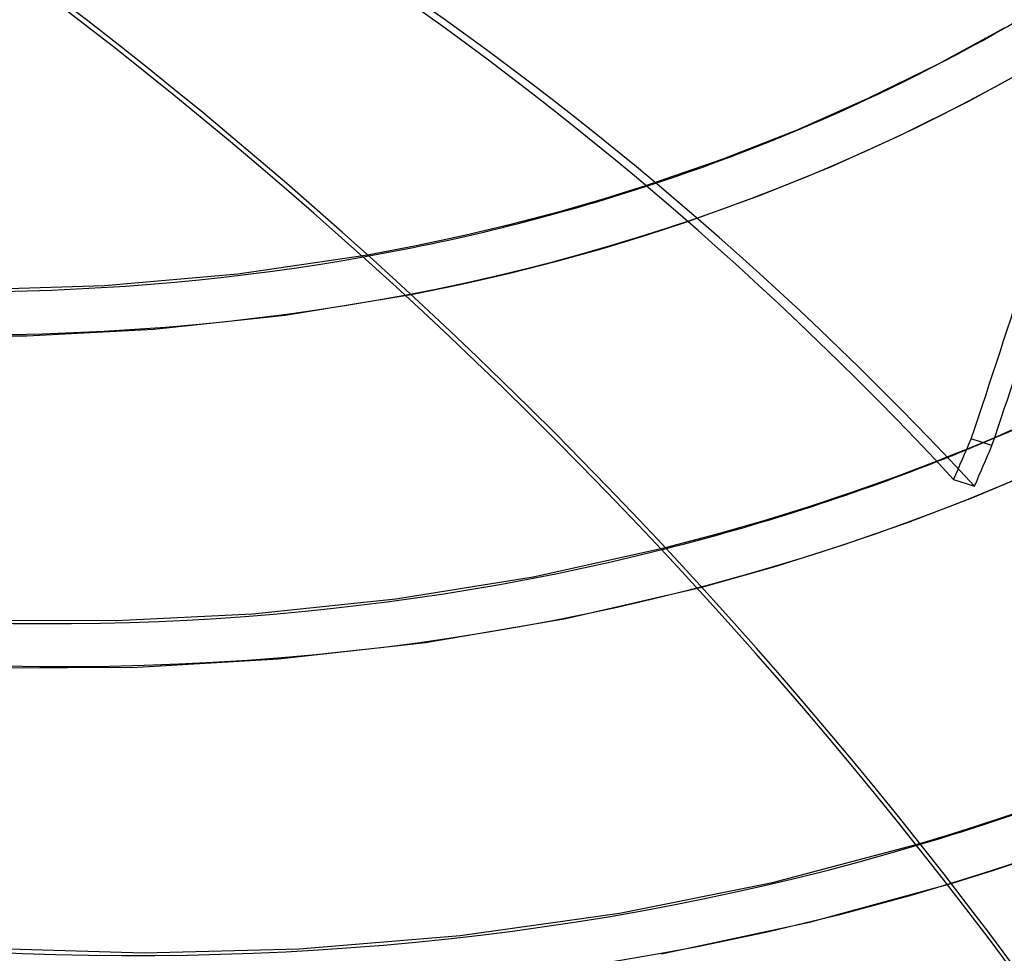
# Model space of a CAD drawing. Header units: millimetres. Extents: x -163 to 160, y -206 to 203.
# Tile 43 of 97: x 54 to 81, y -69 to -44. Entities that reach past the tile are written whole.
import ezdxf

# ---------------------------------------------------------------- set-up
doc = ezdxf.new("R2010")
doc.units = ezdxf.units.MM
doc.layers.add('MAIN-1', color=7, linetype='Continuous')
doc.layers.add('MAIN-2', color=7, linetype='Continuous')

msp = doc.modelspace()

# ---------------------------------------------------------------- linework, layer by layer
at = {"layer": 'MAIN-1'}
for p, q in [((69.746, -48.378), (70.857, -48.031)), ((68.538, -48.724), (69.746, -48.378)), ((67.252, -49.063), (68.538, -48.724)), ((70.863, -49.362), (71.981, -48.996)), ((65.975, -49.366), (67.252, -49.063)), ((64.675, -49.643), (65.975, -49.366)), ((69.72, -49.71), (70.863, -49.362)), ((63.362, -49.892), (64.675, -49.643)), ((68.458, -50.062), (69.72, -49.71)), ((67.155, -50.395), (68.458, -50.062)), ((65.859, -50.693), (67.155, -50.395)), ((64.537, -50.965), (65.859, -50.693)), ((80.172, -55.029), (79.61, -54.85)), ((80.248, -54.806), (80.709, -54.607)), ((77.545, -55.877), (78.68, -55.446)), ((76.397, -56.286), (77.545, -55.877)), ((79.654, -56.426), (81.337, -55.718)), ((79.142, -55.939), (79.704, -56.118)), ((75.226, -56.676), (76.397, -56.286)), ((77.929, -57.089), (79.654, -56.426)), ((74.041, -57.044), (75.226, -56.676)), ((72.75, -57.414), (74.041, -57.044)), ((76.168, -57.704), (77.929, -57.089)), ((71.38, -57.775), (72.75, -57.414)), ((74.366, -58.272), (76.168, -57.704)), ((72.358, -58.835), (74.366, -58.272)), ((80.446, -65.043), (81.17, -64.795)), ((79.714, -65.283), (80.446, -65.043)), ((78.979, -65.515), (79.714, -65.283)), ((78.235, -65.74), (78.979, -65.515)), ((80.219, -66.454), (80.787, -66.268)), ((79.648, -66.637), (80.219, -66.454)), ((79.076, -66.814), (79.648, -66.637))]:
    msp.add_line(p, q, dxfattribs=at)
for centre, major_axis, ratio, start_param, end_param in [((-27, -23.383), (-83.796, 96.759), 0.75, -3.141592, -0.857072), ((-27, -23.383), (83.141, -96.003), 0.75, 0, 2.284521), ((-25.887, -145.948), (-131.958, -5.675), 0.985418, -2.567188, -2.083814), ((-25.88, -146.118), (131.958, 5.675), 0.985418, 0.574763, 1.057779), ((0.536, -157.067), (40.141, 125.833), 0.807621, -0.42676, 0.000005), ((-0.5, -0.433), (86.414, -99.783), 0.75, -0.246809, 0.713724), ((-43.662, -11.44), (-49.172, -154.145), 0.807621, 1.546734, 1.607858), ((-43.1, -11.619), (49.172, 154.145), 0.807621, -1.594859, -1.543295), ((31.524, 27.3), (56.785, -65.57), 0.75, -0.418886, -0.305692), ((31.524, 27.3), (63.27, -73.058), 0.75, -0.235802, -0.195054), ((-12.281, -10.303), (-38.293, -120.04), 0.807621, 1.445921, 1.455355), ((-11.719, -10.482), (38.293, 120.04), 0.807621, -1.695672, -1.686238), ((31.524, 27.3), (63.27, -73.058), 0.75, -0.360452, -0.258405), ((31.524, 27.3), (69.755, -80.546), 0.75, -0.326097, -0.270594)]:
    msp.add_ellipse(centre, major_axis=major_axis, ratio=ratio, start_param=start_param, end_param=end_param, dxfattribs=at)
at = {"layer": 'MAIN-2'}
for p, q in [((78.713, -44.761), (80.53, -43.774)), ((76.841, -45.681), (78.713, -44.761)), ((79.512, -45.777), (81.271, -44.813)), ((74.907, -46.534), (76.841, -45.681)), ((77.712, -46.675), (79.512, -45.777)), ((72.911, -47.319), (74.907, -46.534)), ((75.854, -47.513), (77.712, -46.675)), ((70.857, -48.031), (72.911, -47.319)), ((73.944, -48.287), (75.854, -47.513)), ((71.981, -48.996), (73.944, -48.287)), ((59.87, -50.403), (63.362, -49.892)), ((56.281, -50.716), (59.87, -50.403)), ((52.782, -50.824), (56.281, -50.716)), ((61.148, -51.522), (64.537, -50.965)), ((57.608, -51.898), (61.148, -51.522)), ((54.187, -52.073), (57.608, -51.898)), ((50.688, -52.07), (54.187, -52.073)), ((79.99, -54.915), (80.248, -54.806)), ((79.208, -55.236), (79.47, -55.13)), ((79.47, -55.13), (79.731, -55.023)), ((79.731, -55.023), (79.99, -54.915)), ((78.68, -55.446), (78.944, -55.342)), ((78.944, -55.342), (79.208, -55.236)), ((67.819, -58.56), (71.38, -57.775)), ((64.124, -59.156), (67.819, -58.56)), ((68.702, -59.681), (72.358, -58.835)), ((60.262, -59.554), (64.124, -59.156)), ((56.592, -59.734), (60.262, -59.554)), ((52.828, -59.725), (56.592, -59.734)), ((64.925, -60.328), (68.702, -59.681)), ((60.967, -60.772), (64.925, -60.328)), ((57.173, -60.989), (60.967, -60.772)), ((53.328, -61.007), (57.173, -60.989)), ((74.263, -66.789), (78.235, -65.74)), ((70.149, -67.616), (74.263, -66.789)), ((75.259, -67.858), (79.076, -66.814)), ((65.854, -68.216), (70.149, -67.616)), ((71.274, -68.706), (75.259, -67.858)), ((61.521, -68.57), (65.854, -68.216)), ((52.452, -68.532), (57.351, -68.682)), ((57.351, -68.682), (61.521, -68.57))]:
    msp.add_line(p, q, dxfattribs=at)
for centre, major_axis, ratio, start_param, end_param in [((0, 0), (-85.76, 99.027), 0.75, 0.713724, 3.855317), ((-0.5, -0.433), (86.414, -99.783), 0.75, -2.427868, -0.246809), ((31.524, 27.3), (-51.132, 59.042), 0.75, 1.547922, 3.021119), ((31.524, 27.3), (56.785, -65.57), 0.75, -1.598532, -0.418886), ((31.524, 27.3), (-57.617, 66.53), 0.75, 1.542426, 3.026615), ((31.524, 27.3), (63.27, -73.058), 0.75, -1.603038, -0.360452), ((31.524, 27.3), (-64.102, 74.018), 0.75, 1.538043, 3.030999), ((31.524, 27.3), (69.755, -80.546), 0.75, -1.606706, -0.326097), ((31.524, 27.3), (-70.587, 81.507), 0.75, 1.534466, 3.034576), ((31.524, 27.3), (76.24, -88.035), 0.75, -1.609749, -0.104395), ((31.524, 27.3), (-77.072, 88.995), 0.75, 1.531491, 3.037551), ((31.524, 27.3), (-83.557, 96.483), 0.75, 1.527757, 3.041285), ((1.098, -157.247), (40.141, 125.833), 0.807621, -0.42676, 0.000005), ((-2, -1.732), (-83.141, 96.003), 0.75, 2.967103, 3.855317), ((25.124, 21.758), (-87.714, 101.283), 0.75, 1.526388, 3.042653), ((31.524, 27.3), (56.785, -65.57), 0.75, -0.305692, -0.115612), ((18.724, 16.215), (-91.871, 106.083), 0.75, 1.524823, 3.044218), ((12.324, 10.673), (-91.871, 106.083), 0.75, 1.524823, 3.044218), ((31.524, 27.3), (63.27, -73.058), 0.75, -0.258405, -0.235802), ((5.924, 5.13), (-91.871, 106.083), 0.75, 1.524823, 3.044218), ((31.524, 27.3), (82.725, -95.523), 0.75, -1.165206, -0.101829)]:
    msp.add_ellipse(centre, major_axis=major_axis, ratio=ratio, start_param=start_param, end_param=end_param, dxfattribs=at)

doc.saveas('drawing.dxf')
